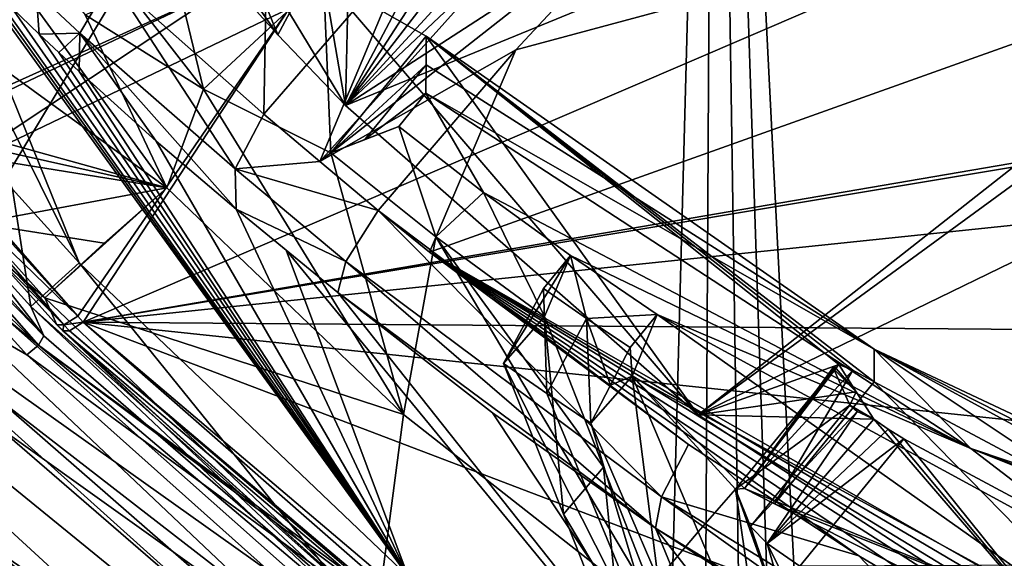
# Model space of a CAD drawing. Header units: millimetres. Extents: x -147 to 294, y -82 to 275.
# Tile 194 of 256: x 190.22 to 199.57, y 168.47 to 173.59. Entities that reach past the tile are written whole.
import ezdxf

# ---------------------------------------------------------------- set-up
doc = ezdxf.new("R2010")
doc.units = ezdxf.units.MM
doc.header["$LTSCALE"] = 67.506716
for name, color, linetype in [('1272', 7, 'CONTINUOUS'), ('1608', 7, 'CONTINUOUS'), ('1614', 7, 'CONTINUOUS'), ('1615', 7, 'CONTINUOUS'), ('1616', 7, 'CONTINUOUS'), ('1762', 7, 'CONTINUOUS'), ('1819', 7, 'CONTINUOUS'), ('1820', 7, 'CONTINUOUS'), ('1928', 7, 'CONTINUOUS'), ('1935', 7, 'CONTINUOUS'), ('2872', 7, 'CONTINUOUS'), ('2907', 7, 'CONTINUOUS'), ('2908', 7, 'CONTINUOUS'), ('2912', 7, 'CONTINUOUS'), ('2913', 7, 'CONTINUOUS'), ('2914', 7, 'CONTINUOUS'), ('2916', 7, 'CONTINUOUS'), ('3124', 7, 'CONTINUOUS'), ('3128', 7, 'CONTINUOUS'), ('3129', 7, 'CONTINUOUS'), ('3130', 7, 'CONTINUOUS'), ('3131', 7, 'CONTINUOUS'), ('3132', 7, 'CONTINUOUS'), ('3133', 7, 'CONTINUOUS'), ('3134', 7, 'CONTINUOUS'), ('3135', 7, 'CONTINUOUS'), ('3136', 7, 'CONTINUOUS'), ('3137', 7, 'CONTINUOUS'), ('3138', 7, 'CONTINUOUS'), ('3139', 7, 'CONTINUOUS'), ('3144', 7, 'CONTINUOUS'), ('3145', 7, 'CONTINUOUS'), ('522', 7, 'CONTINUOUS'), ('566', 7, 'CONTINUOUS'), ('578', 7, 'CONTINUOUS'), ('579', 7, 'CONTINUOUS'), ('583', 7, 'CONTINUOUS'), ('584', 7, 'CONTINUOUS'), ('586', 7, 'CONTINUOUS'), ('587', 7, 'CONTINUOUS'), ('588', 7, 'CONTINUOUS'), ('752', 7, 'CONTINUOUS'), ('758', 7, 'CONTINUOUS'), ('799', 7, 'CONTINUOUS'), ('817', 7, 'CONTINUOUS'), ('818', 7, 'CONTINUOUS'), ('819', 7, 'CONTINUOUS'), ('820', 7, 'CONTINUOUS'), ('821', 7, 'CONTINUOUS'), ('827', 7, 'CONTINUOUS'), ('830', 7, 'CONTINUOUS'), ('833', 7, 'CONTINUOUS')]:
    doc.layers.add(name, color=color, linetype=linetype)

msp = doc.modelspace()

# ---------------------------------------------------------------- linework, layer by layer
at = {"layer": '1272', "linetype": 'CONTINUOUS'}
for points in [[(189.0099, 171.8561, -22.9452), (190.3979, 170.4996, -23.4008), (189.1253, 171.9439, -22.9201), (189.0099, 171.8561, -22.9452)], [(190.3979, 170.4996, -23.4008), (190.4486, 170.5858, -23.5153), (189.1253, 171.9439, -22.9201), (190.3979, 170.4996, -23.4008)], [(189.1253, 171.9439, -22.9201), (190.4486, 170.5858, -23.5153), (189.8032, 171.2971, -23.2766), (189.1253, 171.9439, -22.9201)], [(190.3979, 170.4996, -23.4008), (189.0099, 171.8561, -22.9452), (189.6396, 171.1207, -23.1889), (190.3979, 170.4996, -23.4008)], [(190.2876, 170.406, -23.429), (190.3979, 170.4996, -23.4008), (189.6396, 171.1207, -23.1889), (190.2876, 170.406, -23.429)]]:
    msp.add_3dface(points, dxfattribs=at)
at = {"layer": '1608', "linetype": 'CONTINUOUS'}
for points in [[(192.0638, 174.1251, -24.0604), (192.6714, 173.4467, -24.2788), (188.4976, 179.3808, -29.5885), (192.0638, 174.1251, -24.0604)], [(188.4976, 179.3808, -29.5885), (192.6714, 173.4467, -24.2788), (192.1951, 174.62, -31.1095), (188.4976, 179.3808, -29.5885)], [(192.6714, 173.4467, -24.2788), (193.3119, 172.7744, -24.498), (192.1951, 174.62, -31.1095), (192.6714, 173.4467, -24.2788)], [(192.1951, 174.62, -31.1095), (193.3119, 172.7744, -24.498), (193.1032, 173.9915, -34.0298), (192.1951, 174.62, -31.1095)], [(193.3119, 172.7744, -24.498), (196.6596, 169.8361, -25.4832), (193.1032, 173.9915, -34.0298), (193.3119, 172.7744, -24.498)], [(193.1032, 173.9915, -34.0298), (196.6596, 169.8361, -25.4832), (194.08, 173.4326, -36.9632), (193.1032, 173.9915, -34.0298)], [(194.08, 173.4326, -36.9632), (196.6596, 169.8361, -25.4832), (197.9955, 170.3137, -35.7248), (194.08, 173.4326, -36.9632)], [(198.331, 170.4602, -38.1173), (194.08, 173.4326, -36.9632), (198.3309, 170.1488, -36.0524), (198.331, 170.4602, -38.1173)], [(198.3309, 170.1488, -36.0524), (194.08, 173.4326, -36.9632), (198.1287, 170.2597, -35.9368), (198.3309, 170.1488, -36.0524)], [(198.1287, 170.2597, -35.9368), (194.08, 173.4326, -36.9632), (197.9955, 170.3137, -35.7248), (198.1287, 170.2597, -35.9368)], [(200.6649, 168.9023, -36.5944), (198.331, 170.4602, -38.1173), (198.3309, 170.1488, -36.0524), (200.6649, 168.9023, -36.5944)], [(203.0481, 168.2382, -39.1422), (198.331, 170.4602, -38.1173), (203.0761, 168.048, -38.1204), (203.0481, 168.2382, -39.1422)], [(203.0761, 168.048, -38.1204), (198.331, 170.4602, -38.1173), (203.1041, 167.8581, -37.0995), (203.0761, 168.048, -38.1204)], [(203.1041, 167.8581, -37.0995), (198.331, 170.4602, -38.1173), (200.6649, 168.9023, -36.5944), (203.1041, 167.8581, -37.0995)], [(197.9955, 170.3137, -35.7248), (196.6596, 169.8361, -25.4832), (198.1612, 170.0549, -34.6994), (197.9955, 170.3137, -35.7248)], [(198.1612, 170.0549, -34.6994), (196.6596, 169.8361, -25.4832), (198.3269, 169.7964, -33.6749), (198.1612, 170.0549, -34.6994)], [(196.6596, 169.8361, -25.4832), (200.3658, 167.4276, -26.2968), (198.3269, 169.7964, -33.6749), (196.6596, 169.8361, -25.4832)], [(198.3269, 169.7964, -33.6749), (200.3658, 167.4276, -26.2968), (198.4643, 169.7006, -33.6213), (198.3269, 169.7964, -33.6749)], [(198.4643, 169.7006, -33.6213), (200.3658, 167.4276, -26.2968), (198.6133, 169.6075, -33.6277), (198.4643, 169.7006, -33.6213)], [(198.6133, 169.6075, -33.6277), (200.3658, 167.4276, -26.2968), (200.843, 168.412, -34.1466), (198.6133, 169.6075, -33.6277)]]:
    msp.add_3dface(points, dxfattribs=at)
at = {"layer": '1614', "linetype": 'CONTINUOUS'}
for points in [[(193.8187, 172.5756, -37.9658), (194.077, 172.8916, -37.9179), (194.623, 171.9492, -38.1994), (193.8187, 172.5756, -37.9658)], [(194.077, 172.8916, -37.9179), (199.2494, 169.5167, -39.2648), (194.623, 171.9492, -38.1994), (194.077, 172.8916, -37.9179)], [(194.623, 171.9492, -38.1994), (199.2494, 169.5167, -39.2648), (195.4481, 171.3489, -38.429), (194.623, 171.9492, -38.1994)], [(195.192, 171.0356, -38.4765), (195.4481, 171.3489, -38.429), (195.6011, 170.7525, -38.5869), (195.192, 171.0356, -38.4765)], [(195.4481, 171.3489, -38.429), (199.2494, 169.5167, -39.2648), (196.2714, 170.7896, -38.6486), (195.4481, 171.3489, -38.429)], [(195.6011, 170.7525, -38.5869), (195.4481, 171.3489, -38.429), (196.2714, 170.7896, -38.6486), (195.6011, 170.7525, -38.5869)], [(196.0148, 170.4757, -38.6962), (195.6011, 170.7525, -38.5869), (196.2714, 170.7896, -38.6486), (196.0148, 170.4757, -38.6962)], [(196.2714, 170.7896, -38.6486), (199.2494, 169.5167, -39.2648), (200.8185, 168.3135, -39.716), (196.2714, 170.7896, -38.6486)], [(199.2494, 169.5167, -39.2648), (205.0215, 167.2131, -40.4201), (200.8185, 168.3135, -39.716), (199.2494, 169.5167, -39.2648)]]:
    msp.add_3dface(points, dxfattribs=at)
at = {"layer": '1615', "linetype": 'CONTINUOUS'}
for points in [[(194.08, 173.4326, -36.9632), (198.331, 170.4602, -38.1173), (194.0778, 173.1625, -37.4383), (194.08, 173.4326, -36.9632)], [(198.331, 170.4602, -38.1173), (194.077, 172.8916, -37.9179), (194.0778, 173.1625, -37.4383), (198.331, 170.4602, -38.1173)], [(198.331, 170.4602, -38.1173), (199.2494, 169.5167, -39.2648), (194.077, 172.8916, -37.9179), (198.331, 170.4602, -38.1173)], [(198.331, 170.4602, -38.1173), (203.0481, 168.2382, -39.1422), (199.2494, 169.5167, -39.2648), (198.331, 170.4602, -38.1173)], [(203.0481, 168.2382, -39.1422), (204.0297, 167.7112, -39.7687), (199.2494, 169.5167, -39.2648), (203.0481, 168.2382, -39.1422)], [(204.0297, 167.7112, -39.7687), (205.0215, 167.2131, -40.4201), (199.2494, 169.5167, -39.2648), (204.0297, 167.7112, -39.7687)]]:
    msp.add_3dface(points, dxfattribs=at)
at = {"layer": '1616', "linetype": 'CONTINUOUS'}
for points in [[(191.2713, 173.8255, -30.6849), (191.7028, 174.0177, -31.2008), (191.9649, 172.9308, -33.6517), (191.2713, 173.8255, -30.6849)], [(191.7028, 174.0177, -31.2008), (193.1032, 173.9915, -34.0298), (191.9649, 172.9308, -33.6517), (191.7028, 174.0177, -31.2008)], [(191.9649, 172.9308, -33.6517), (193.1032, 173.9915, -34.0298), (193.1732, 172.3263, -37.1261), (191.9649, 172.9308, -33.6517)], [(193.1032, 173.9915, -34.0298), (194.08, 173.4326, -36.9632), (193.1732, 172.3263, -37.1261), (193.1032, 173.9915, -34.0298)], [(190.8406, 173.6347, -30.1679), (191.2713, 173.8255, -30.6849), (191.9649, 172.9308, -33.6517), (190.8406, 173.6347, -30.1679)], [(194.08, 173.4326, -36.9632), (194.0778, 173.1625, -37.4383), (193.1732, 172.3263, -37.1261), (194.08, 173.4326, -36.9632)], [(193.1732, 172.3263, -37.1261), (194.0778, 173.1625, -37.4383), (193.4956, 172.4503, -37.5464), (193.1732, 172.3263, -37.1261)], [(194.0778, 173.1625, -37.4383), (194.077, 172.8916, -37.9179), (193.4956, 172.4503, -37.5464), (194.0778, 173.1625, -37.4383)], [(194.077, 172.8916, -37.9179), (193.8187, 172.5756, -37.9658), (193.4956, 172.4503, -37.5464), (194.077, 172.8916, -37.9179)]]:
    msp.add_3dface(points, dxfattribs=at)
at = {"layer": '1762', "linetype": 'CONTINUOUS'}
for points in [[(191.6161, 171.9921, -24.3565), (186.8992, 175.4303, -23.0426), (186.8927, 178.492, -22.3142), (191.6161, 171.9921, -24.3565)], [(188.9016, 172.7475, -23.8912), (186.8992, 175.4303, -23.0426), (191.6161, 171.9921, -24.3565), (188.9016, 172.7475, -23.8912)], [(189.0503, 172.5649, -23.9502), (188.9016, 172.7475, -23.8912), (191.6161, 171.9921, -24.3565), (189.0503, 172.5649, -23.9502)], [(189.2, 172.383, -24.0092), (189.0503, 172.5649, -23.9502), (191.6161, 171.9921, -24.3565), (189.2, 172.383, -24.0092)], [(189.8193, 171.6571, -24.247), (189.2, 172.383, -24.0092), (191.6161, 171.9921, -24.3565), (189.8193, 171.6571, -24.247)], [(191.0235, 171.4656, -24.4193), (189.8193, 171.6571, -24.247), (191.6161, 171.9921, -24.3565), (191.0235, 171.4656, -24.4193)], [(190.4594, 170.9488, -24.4827), (189.8193, 171.6571, -24.247), (191.0235, 171.4656, -24.4193), (190.4594, 170.9488, -24.4827)]]:
    msp.add_3dface(points, dxfattribs=at)
at = {"layer": '1819', "linetype": 'CONTINUOUS'}
for points in [[(189.8193, 171.6571, -24.247), (190.4594, 170.9488, -24.4827), (189.9552, 171.3742, -23.1652), (189.8193, 171.6571, -24.247)], [(190.4594, 170.9488, -24.4827), (190.5741, 170.69, -23.393), (189.9552, 171.3742, -23.1652), (190.4594, 170.9488, -24.4827)]]:
    msp.add_3dface(points, dxfattribs=at)
at = {"layer": '1820', "linetype": 'CONTINUOUS'}
for points in [[(190.5741, 170.69, -23.393), (190.4594, 170.9488, -24.4827), (193.6127, 167.9357, -25.5286), (190.5741, 170.69, -23.393)], [(190.5741, 170.69, -23.393), (193.6127, 167.9357, -25.5286), (190.6032, 170.663, -23.4019), (190.5741, 170.69, -23.393)], [(190.6032, 170.663, -23.4019), (193.6127, 167.9357, -25.5286), (190.6301, 170.6341, -23.4114), (190.6032, 170.663, -23.4019)], [(190.6301, 170.6341, -23.4114), (193.6127, 167.9357, -25.5286), (194.1518, 167.3276, -24.5584), (190.6301, 170.6341, -23.4114)]]:
    msp.add_3dface(points, dxfattribs=at)
at = {"layer": '1928', "linetype": 'CONTINUOUS'}
for points in [[(185.4794, 178.0208, -20.8183), (189.2233, 172.5621, -22.5086), (192.2226, 173.9219, -21.6325), (185.4794, 178.0208, -20.8183)], [(192.2226, 173.9219, -21.6325), (189.2233, 172.5621, -22.5086), (189.2625, 172.5142, -22.524), (192.2226, 173.9219, -21.6325)]]:
    msp.add_3dface(points, dxfattribs=at)
at = {"layer": '1935', "linetype": 'CONTINUOUS'}
for points in [[(193.3119, 172.7744, -24.498), (197.411, 175.4304, -23.0272), (208.1043, 178.8444, -20.9907), (193.3119, 172.7744, -24.498)], [(197.411, 175.4304, -23.0272), (193.3119, 172.7744, -24.498), (195.7519, 175.0786, -23.315), (197.411, 175.4304, -23.0272)], [(194.8962, 175.2232, -23.3357), (193.3119, 172.7744, -24.498), (194.6477, 175.309, -23.3246), (194.8962, 175.2232, -23.3357)], [(194.6477, 175.309, -23.3246), (193.3119, 172.7744, -24.498), (193.3585, 174.7272, -23.6843), (194.6477, 175.309, -23.3246)], [(195.1487, 175.157, -23.3387), (193.3119, 172.7744, -24.498), (194.8962, 175.2232, -23.3357), (195.1487, 175.157, -23.3387)], [(195.4486, 175.1045, -23.3322), (193.3119, 172.7744, -24.498), (195.1487, 175.157, -23.3387), (195.4486, 175.1045, -23.3322)], [(195.7519, 175.0786, -23.315), (193.3119, 172.7744, -24.498), (195.4486, 175.1045, -23.3322), (195.7519, 175.0786, -23.315)], [(192.6714, 173.4467, -24.2788), (192.0638, 174.1251, -24.0604), (193.3585, 174.7272, -23.6843), (192.6714, 173.4467, -24.2788)], [(193.3119, 172.7744, -24.498), (192.6714, 173.4467, -24.2788), (193.3585, 174.7272, -23.6843), (193.3119, 172.7744, -24.498)]]:
    msp.add_3dface(points, dxfattribs=at)
at = {"layer": '2872', "linetype": 'CONTINUOUS'}
for points in [[(196.6596, 169.8361, -25.4832), (193.3119, 172.7744, -24.498), (208.1043, 178.8444, -20.9907), (196.6596, 169.8361, -25.4832)], [(196.6596, 169.8361, -25.4832), (208.1043, 178.8444, -20.9907), (201.1999, 173.1569, -23.663), (196.6596, 169.8361, -25.4832)], [(200.6676, 171.7884, -24.2895), (196.6596, 169.8361, -25.4832), (201.1999, 173.1569, -23.663), (200.6676, 171.7884, -24.2895)], [(200.3658, 167.4276, -26.2968), (196.6596, 169.8361, -25.4832), (200.6676, 171.7884, -24.2895), (200.3658, 167.4276, -26.2968)]]:
    msp.add_3dface(points, dxfattribs=at)
at = {"layer": '2907', "linetype": 'CONTINUOUS'}
for points in [[(207.5296, 177.8971, -18.9137), (190.8242, 170.716, -23.1146), (203.9572, 172.9661, -21.0488), (207.5296, 177.8971, -18.9137)], [(203.9572, 172.9661, -21.0488), (190.8242, 170.716, -23.1146), (202.7548, 172.7081, -21.2386), (203.9572, 172.9661, -21.0488)], [(202.7548, 172.7081, -21.2386), (190.8242, 170.716, -23.1146), (201.8088, 171.8634, -21.662), (202.7548, 172.7081, -21.2386)], [(201.8088, 171.8634, -21.662), (190.8242, 170.716, -23.1146), (201.4954, 170.635, -22.2139), (201.8088, 171.8634, -21.662)], [(197.5343, 165.0218, -25.1313), (200.9389, 166.8637, -23.9662), (190.8242, 170.716, -23.1146), (197.5343, 165.0218, -25.1313)], [(190.8242, 170.716, -23.1146), (200.9389, 166.8637, -23.9662), (201.9098, 169.5437, -22.6633), (190.8242, 170.716, -23.1146)], [(201.4954, 170.635, -22.2139), (190.8242, 170.716, -23.1146), (201.9098, 169.5437, -22.6633), (201.4954, 170.635, -22.2139)]]:
    msp.add_3dface(points, dxfattribs=at)
at = {"layer": '2908', "linetype": 'CONTINUOUS'}
for points in [[(197.4342, 164.92, -25.2563), (190.8242, 170.716, -23.1146), (190.6948, 170.634, -23.2305), (197.4342, 164.92, -25.2563)], [(197.5343, 165.0218, -25.1313), (190.8242, 170.716, -23.1146), (197.4342, 164.92, -25.2563), (197.5343, 165.0218, -25.1313)], [(197.3829, 164.9111, -25.4377), (190.6301, 170.6341, -23.4114), (194.1518, 167.3276, -24.5584), (197.3829, 164.9111, -25.4377)], [(190.6301, 170.6341, -23.4114), (197.3829, 164.9111, -25.4377), (190.6948, 170.634, -23.2305), (190.6301, 170.6341, -23.4114)], [(197.3829, 164.9111, -25.4377), (197.4342, 164.92, -25.2563), (190.6948, 170.634, -23.2305), (197.3829, 164.9111, -25.4377)]]:
    msp.add_3dface(points, dxfattribs=at)
at = {"layer": '2912', "linetype": 'CONTINUOUS'}
for points in [[(190.8242, 170.716, -23.1146), (190.7709, 170.7734, -23.0954), (190.6411, 170.6915, -23.2115), (190.8242, 170.716, -23.1146)], [(190.5741, 170.69, -23.393), (190.6301, 170.6341, -23.4114), (190.6411, 170.6915, -23.2115), (190.5741, 170.69, -23.393)], [(190.5741, 170.69, -23.393), (190.6032, 170.663, -23.4019), (190.6301, 170.6341, -23.4114), (190.5741, 170.69, -23.393)], [(190.6301, 170.6341, -23.4114), (190.6948, 170.634, -23.2305), (190.6411, 170.6915, -23.2115), (190.6301, 170.6341, -23.4114)], [(190.6948, 170.634, -23.2305), (190.8242, 170.716, -23.1146), (190.6411, 170.6915, -23.2115), (190.6948, 170.634, -23.2305)]]:
    msp.add_3dface(points, dxfattribs=at)
at = {"layer": '2913', "linetype": 'CONTINUOUS'}
for points in [[(190.8242, 170.716, -23.1146), (207.5296, 177.8971, -18.9137), (192.7769, 173.6956, -21.6682), (190.8242, 170.716, -23.1146)], [(189.5606, 172.1501, -22.6419), (190.7709, 170.7734, -23.0954), (192.7769, 173.6956, -21.6682), (189.5606, 172.1501, -22.6419)], [(190.7709, 170.7734, -23.0954), (190.8242, 170.716, -23.1146), (192.7769, 173.6956, -21.6682), (190.7709, 170.7734, -23.0954)], [(190.1536, 171.4563, -22.8687), (190.7709, 170.7734, -23.0954), (189.5606, 172.1501, -22.6419), (190.1536, 171.4563, -22.8687)]]:
    msp.add_3dface(points, dxfattribs=at)
at = {"layer": '2914', "linetype": 'CONTINUOUS'}
for points in [[(189.3556, 172.075, -22.9357), (189.9552, 171.3742, -23.1652), (190.6411, 170.6915, -23.2115), (189.3556, 172.075, -22.9357)], [(189.3556, 172.075, -22.9357), (190.6411, 170.6915, -23.2115), (189.4264, 172.0748, -22.7537), (189.3556, 172.075, -22.9357)], [(190.6411, 170.6915, -23.2115), (190.7709, 170.7734, -23.0954), (189.4264, 172.0748, -22.7537), (190.6411, 170.6915, -23.2115)], [(190.7709, 170.7734, -23.0954), (190.1536, 171.4563, -22.8687), (189.4264, 172.0748, -22.7537), (190.7709, 170.7734, -23.0954)], [(189.9552, 171.3742, -23.1652), (190.5741, 170.69, -23.393), (190.6411, 170.6915, -23.2115), (189.9552, 171.3742, -23.1652)]]:
    msp.add_3dface(points, dxfattribs=at)
at = {"layer": '2916', "linetype": 'CONTINUOUS'}
for points in [[(192.2226, 173.9219, -21.6325), (189.2625, 172.5142, -22.524), (189.5606, 172.1501, -22.6419), (192.2226, 173.9219, -21.6325)], [(192.2226, 173.9219, -21.6325), (189.5606, 172.1501, -22.6419), (192.7769, 173.6956, -21.6682), (192.2226, 173.9219, -21.6325)]]:
    msp.add_3dface(points, dxfattribs=at)
at = {"layer": '3124', "linetype": 'CONTINUOUS'}
for points in [[(201.4953, 166.917, -37.1538), (198.3309, 170.1488, -36.0524), (197.3856, 168.9924, -36.2277), (201.4953, 166.917, -37.1538)], [(200.6649, 168.9023, -36.5944), (198.3309, 170.1488, -36.0524), (201.4953, 166.917, -37.1538), (200.6649, 168.9023, -36.5944)]]:
    msp.add_3dface(points, dxfattribs=at)
at = {"layer": '3128', "linetype": 'CONTINUOUS'}
msp.add_3dface([(198.6133, 169.6075, -33.6277), (200.843, 168.412, -34.1466), (197.6266, 168.4004, -33.8107), (198.6133, 169.6075, -33.6277)], dxfattribs=at)
at = {"layer": '3129', "linetype": 'CONTINUOUS'}
for points in [[(198.1001, 169.9269, -34.0144), (198.17, 169.8679, -33.8204), (197.1583, 168.7747, -34.189), (198.1001, 169.9269, -34.0144)], [(197.1583, 168.7747, -34.189), (198.17, 169.8679, -33.8204), (197.3153, 168.6151, -33.8778), (197.1583, 168.7747, -34.189)], [(198.17, 169.8679, -33.8204), (198.3269, 169.7964, -33.6749), (197.3153, 168.6151, -33.8778), (198.17, 169.8679, -33.8204)], [(198.3269, 169.7964, -33.6749), (198.4643, 169.7006, -33.6213), (197.3153, 168.6151, -33.8778), (198.3269, 169.7964, -33.6749)], [(198.4643, 169.7006, -33.6213), (198.6133, 169.6075, -33.6277), (197.3153, 168.6151, -33.8778), (198.4643, 169.7006, -33.6213)], [(198.6133, 169.6075, -33.6277), (197.6266, 168.4004, -33.8107), (197.3153, 168.6151, -33.8778), (198.6133, 169.6075, -33.6277)]]:
    msp.add_3dface(points, dxfattribs=at)
at = {"layer": '3130', "linetype": 'CONTINUOUS'}
for points in [[(197.9525, 170.2979, -35.596), (198.1612, 170.0549, -34.6994), (197.9472, 170.2719, -35.4661), (197.9525, 170.2979, -35.596)], [(197.9955, 170.3137, -35.7248), (198.1612, 170.0549, -34.6994), (197.9525, 170.2979, -35.596), (197.9955, 170.3137, -35.7248)], [(198.1612, 170.0549, -34.6994), (198.1001, 169.9269, -34.0144), (197.9472, 170.2719, -35.4661), (198.1612, 170.0549, -34.6994)], [(198.1612, 170.0549, -34.6994), (198.3269, 169.7964, -33.6749), (198.1001, 169.9269, -34.0144), (198.1612, 170.0549, -34.6994)], [(198.3269, 169.7964, -33.6749), (198.17, 169.8679, -33.8204), (198.1001, 169.9269, -34.0144), (198.3269, 169.7964, -33.6749)]]:
    msp.add_3dface(points, dxfattribs=at)
at = {"layer": '3131', "linetype": 'CONTINUOUS'}
for points in [[(198.1287, 170.2597, -35.9368), (197.9955, 170.3137, -35.7248), (197.1016, 169.1383, -36.011), (198.1287, 170.2597, -35.9368)], [(197.9955, 170.3137, -35.7248), (197.9525, 170.2979, -35.596), (197.1016, 169.1383, -36.011), (197.9955, 170.3137, -35.7248)], [(197.9525, 170.2979, -35.596), (197.9472, 170.2719, -35.4661), (197.1016, 169.1383, -36.011), (197.9525, 170.2979, -35.596)], [(197.1016, 169.1383, -36.011), (197.9472, 170.2719, -35.4661), (197.0136, 169.1298, -35.6393), (197.1016, 169.1383, -36.011)], [(197.3856, 168.9924, -36.2277), (198.1287, 170.2597, -35.9368), (197.1016, 169.1383, -36.011), (197.3856, 168.9924, -36.2277)], [(198.3309, 170.1488, -36.0524), (198.1287, 170.2597, -35.9368), (197.3856, 168.9924, -36.2277), (198.3309, 170.1488, -36.0524)]]:
    msp.add_3dface(points, dxfattribs=at)
at = {"layer": '3132', "linetype": 'CONTINUOUS'}
for points in [[(197.1016, 169.1383, -36.011), (197.0136, 169.1298, -35.6393), (196.0339, 170.2051, -37.9314), (197.1016, 169.1383, -36.011)], [(200.6652, 167.6785, -39.0197), (197.1016, 169.1383, -36.011), (196.0339, 170.2051, -37.9314), (200.6652, 167.6785, -39.0197)], [(196.0339, 170.2051, -37.9314), (197.0136, 169.1298, -35.6393), (196.6618, 168.7262, -31.9963), (196.0339, 170.2051, -37.9314)], [(196.6618, 168.7262, -31.9963), (197.0136, 169.1298, -35.6393), (197.2896, 167.2476, -26.062), (196.6618, 168.7262, -31.9963)], [(197.0136, 169.1298, -35.6393), (197.1583, 168.7747, -34.189), (197.8001, 166.9193, -26.1878), (197.0136, 169.1298, -35.6393)], [(197.2896, 167.2476, -26.062), (197.0136, 169.1298, -35.6393), (197.8001, 166.9193, -26.1878), (197.2896, 167.2476, -26.062)], [(197.3856, 168.9924, -36.2277), (197.1016, 169.1383, -36.011), (200.6652, 167.6785, -39.0197), (197.3856, 168.9924, -36.2277)], [(201.4953, 166.917, -37.1538), (197.3856, 168.9924, -36.2277), (200.6652, 167.6785, -39.0197), (201.4953, 166.917, -37.1538)], [(197.1583, 168.7747, -34.189), (197.3153, 168.6151, -33.8778), (197.8001, 166.9193, -26.1878), (197.1583, 168.7747, -34.189)], [(197.6266, 168.4004, -33.8107), (198.3165, 166.6006, -26.3108), (197.3153, 168.6151, -33.8778), (197.6266, 168.4004, -33.8107)], [(197.3153, 168.6151, -33.8778), (198.3165, 166.6006, -26.3108), (197.8001, 166.9193, -26.1878), (197.3153, 168.6151, -33.8778)]]:
    msp.add_3dface(points, dxfattribs=at)
at = {"layer": '3133', "linetype": 'CONTINUOUS'}
for points in [[(197.9472, 170.2719, -35.4661), (198.1001, 169.9269, -34.0144), (197.0136, 169.1298, -35.6393), (197.9472, 170.2719, -35.4661)], [(198.1001, 169.9269, -34.0144), (197.1583, 168.7747, -34.189), (197.0136, 169.1298, -35.6393), (198.1001, 169.9269, -34.0144)]]:
    msp.add_3dface(points, dxfattribs=at)
at = {"layer": '3134', "linetype": 'CONTINUOUS'}
for points in [[(196.2714, 170.7896, -38.6486), (200.6652, 167.6785, -39.0197), (196.0339, 170.2051, -37.9314), (196.2714, 170.7896, -38.6486)], [(196.2714, 170.7896, -38.6486), (200.8185, 168.3135, -39.716), (200.6652, 167.6785, -39.0197), (196.2714, 170.7896, -38.6486)]]:
    msp.add_3dface(points, dxfattribs=at)
at = {"layer": '3135', "linetype": 'CONTINUOUS'}
for points in [[(196.0148, 170.4757, -38.6962), (196.2714, 170.7896, -38.6486), (196.0339, 170.2051, -37.9314), (196.0148, 170.4757, -38.6962)], [(196.0148, 170.4757, -38.6962), (196.0339, 170.2051, -37.9314), (195.8283, 170.1171, -38.3931), (196.0148, 170.4757, -38.6962)], [(195.6418, 169.7585, -38.09), (196.0339, 170.2051, -37.9314), (196.2811, 168.277, -32.1097), (195.6418, 169.7585, -38.09)], [(196.0339, 170.2051, -37.9314), (195.6418, 169.7585, -38.09), (195.8283, 170.1171, -38.3931), (196.0339, 170.2051, -37.9314)], [(196.0339, 170.2051, -37.9314), (196.6618, 168.7262, -31.9963), (196.2811, 168.277, -32.1097), (196.0339, 170.2051, -37.9314)], [(196.6618, 168.7262, -31.9963), (197.2896, 167.2476, -26.062), (196.2811, 168.277, -32.1097), (196.6618, 168.7262, -31.9963)]]:
    msp.add_3dface(points, dxfattribs=at)
at = {"layer": '3136', "linetype": 'CONTINUOUS'}
for points in [[(194.8118, 170.3249, -37.868), (195.192, 171.0356, -38.4765), (195.2245, 170.0386, -37.9795), (194.8118, 170.3249, -37.868)], [(195.192, 171.0356, -38.4765), (195.6011, 170.7525, -38.5869), (195.2245, 170.0386, -37.9795), (195.192, 171.0356, -38.4765)], [(195.6011, 170.7525, -38.5869), (195.6418, 169.7585, -38.09), (195.2245, 170.0386, -37.9795), (195.6011, 170.7525, -38.5869)], [(195.6011, 170.7525, -38.5869), (196.0148, 170.4757, -38.6962), (195.8283, 170.1171, -38.3931), (195.6011, 170.7525, -38.5869)], [(195.6418, 169.7585, -38.09), (195.6011, 170.7525, -38.5869), (195.8283, 170.1171, -38.3931), (195.6418, 169.7585, -38.09)]]:
    msp.add_3dface(points, dxfattribs=at)
at = {"layer": '3137', "linetype": 'CONTINUOUS'}
for points in [[(195.4481, 171.3489, -38.429), (195.192, 171.0356, -38.4765), (194.8118, 170.3249, -37.868), (195.4481, 171.3489, -38.429)], [(195.4481, 171.3489, -38.429), (194.8118, 170.3249, -37.868), (195.2022, 170.7713, -37.7093), (195.4481, 171.3489, -38.429)], [(195.2022, 170.7713, -37.7093), (194.8118, 170.3249, -37.868), (195.3809, 168.8921, -31.873), (195.2022, 170.7713, -37.7093)], [(195.7604, 169.3407, -31.7596), (195.2022, 170.7713, -37.7093), (195.3809, 168.8921, -31.873), (195.7604, 169.3407, -31.7596)], [(195.9499, 167.4596, -25.8793), (195.7604, 169.3407, -31.7596), (195.3809, 168.8921, -31.873), (195.9499, 167.4596, -25.8793)], [(196.3185, 167.9105, -25.8111), (195.7604, 169.3407, -31.7596), (195.9499, 167.4596, -25.8793), (196.3185, 167.9105, -25.8111)]]:
    msp.add_3dface(points, dxfattribs=at)
at = {"layer": '3138', "linetype": 'CONTINUOUS'}
for points in [[(193.8187, 172.5756, -37.9658), (193.1732, 172.3263, -37.1261), (193.4956, 172.4503, -37.5464), (193.8187, 172.5756, -37.9658)], [(193.1732, 172.3263, -37.1261), (193.8187, 172.5756, -37.9658), (194.1714, 171.5287, -37.4207), (193.1732, 172.3263, -37.1261)], [(193.8187, 172.5756, -37.9658), (194.623, 171.9492, -38.1994), (194.1714, 171.5287, -37.4207), (193.8187, 172.5756, -37.9658)], [(194.623, 171.9492, -38.1994), (195.2022, 170.7713, -37.7093), (194.1714, 171.5287, -37.4207), (194.623, 171.9492, -38.1994)], [(194.623, 171.9492, -38.1994), (195.4481, 171.3489, -38.429), (195.2022, 170.7713, -37.7093), (194.623, 171.9492, -38.1994)]]:
    msp.add_3dface(points, dxfattribs=at)
at = {"layer": '3139', "linetype": 'CONTINUOUS'}
for points in [[(190.8406, 173.6347, -30.1679), (191.6161, 171.9921, -24.3565), (186.8927, 178.492, -22.3142), (190.8406, 173.6347, -30.1679)], [(190.8406, 173.6347, -30.1679), (191.9649, 172.9308, -33.6517), (191.6161, 171.9921, -24.3565), (190.8406, 173.6347, -30.1679)], [(191.6161, 171.9921, -24.3565), (191.9649, 172.9308, -33.6517), (193.8633, 169.8389, -25.1043), (191.6161, 171.9921, -24.3565)], [(191.9649, 172.9308, -33.6517), (193.1732, 172.3263, -37.1261), (193.8633, 169.8389, -25.1043), (191.9649, 172.9308, -33.6517)], [(193.1732, 172.3263, -37.1261), (194.1714, 171.5287, -37.4207), (193.8633, 169.8389, -25.1043), (193.1732, 172.3263, -37.1261)], [(194.1714, 171.5287, -37.4207), (196.3185, 167.9105, -25.8111), (193.8633, 169.8389, -25.1043), (194.1714, 171.5287, -37.4207)], [(195.2022, 170.7713, -37.7093), (195.7604, 169.3407, -31.7596), (194.1714, 171.5287, -37.4207), (195.2022, 170.7713, -37.7093)], [(195.7604, 169.3407, -31.7596), (196.3185, 167.9105, -25.8111), (194.1714, 171.5287, -37.4207), (195.7604, 169.3407, -31.7596)]]:
    msp.add_3dface(points, dxfattribs=at)
at = {"layer": '3144', "linetype": 'CONTINUOUS'}
for points in [[(190.4594, 170.9488, -24.4827), (191.0235, 171.4656, -24.4193), (191.6161, 171.9921, -24.3565), (190.4594, 170.9488, -24.4827)], [(190.4594, 170.9488, -24.4827), (191.6161, 171.9921, -24.3565), (193.8633, 169.8389, -25.1043), (190.4594, 170.9488, -24.4827)], [(193.6127, 167.9357, -25.5286), (190.4594, 170.9488, -24.4827), (193.8633, 169.8389, -25.1043), (193.6127, 167.9357, -25.5286)], [(196.3185, 167.9105, -25.8111), (193.6127, 167.9357, -25.5286), (193.8633, 169.8389, -25.1043), (196.3185, 167.9105, -25.8111)]]:
    msp.add_3dface(points, dxfattribs=at)
at = {"layer": '3145', "linetype": 'CONTINUOUS'}
for points in [[(194.8118, 170.3249, -37.868), (195.2245, 170.0386, -37.9795), (196.4321, 167.1233, -26.0057), (194.8118, 170.3249, -37.868)], [(194.8118, 170.3249, -37.868), (196.4321, 167.1233, -26.0057), (195.3809, 168.8921, -31.873), (194.8118, 170.3249, -37.868)], [(195.2245, 170.0386, -37.9795), (195.6418, 169.7585, -38.09), (196.4321, 167.1233, -26.0057), (195.2245, 170.0386, -37.9795)], [(195.6418, 169.7585, -38.09), (196.2811, 168.277, -32.1097), (196.4321, 167.1233, -26.0057), (195.6418, 169.7585, -38.09)], [(195.9499, 167.4596, -25.8793), (195.3809, 168.8921, -31.873), (196.4321, 167.1233, -26.0057), (195.9499, 167.4596, -25.8793)]]:
    msp.add_3dface(points, dxfattribs=at)
at = {"layer": '522', "linetype": 'CONTINUOUS'}
for points in [[(190.3252, 170.867, -24.695), (190.1513, 171.9802, -24.4121), (189.6787, 171.5779, -24.458), (190.3252, 170.867, -24.695)], [(190.7863, 171.2803, -24.6453), (190.1513, 171.9802, -24.4121), (190.3252, 170.867, -24.695), (190.7863, 171.2803, -24.6453)], [(193.7008, 167.6711, -25.8101), (190.7863, 171.2803, -24.6453), (190.3252, 170.867, -24.695), (193.7008, 167.6711, -25.8101)], [(193.9066, 168.3009, -25.6821), (190.7863, 171.2803, -24.6453), (193.7008, 167.6711, -25.8101), (193.9066, 168.3009, -25.6821)]]:
    msp.add_3dface(points, dxfattribs=at)
at = {"layer": '566', "linetype": 'CONTINUOUS'}
msp.add_3dface([(196.0899, 164.3386, -41.5564), (189.933, 167.3919, -28.5985), (188.4463, 169.6198, -39.7232), (196.0899, 164.3386, -41.5564)], dxfattribs=at)
at = {"layer": '578', "linetype": 'CONTINUOUS'}
for points in [[(190.4486, 170.5858, -23.5153), (190.3979, 170.4996, -23.4008), (196.7261, 165.1479, -25.4509), (190.4486, 170.5858, -23.5153)], [(190.2876, 170.406, -23.429), (201.9388, 161.8589, -26.5497), (190.3979, 170.4996, -23.4008), (190.2876, 170.406, -23.429)], [(201.9388, 161.8589, -26.5497), (201.9728, 161.9691, -26.6624), (190.3979, 170.4996, -23.4008), (201.9388, 161.8589, -26.5497)], [(190.3979, 170.4996, -23.4008), (201.9728, 161.9691, -26.6624), (196.7261, 165.1479, -25.4509), (190.3979, 170.4996, -23.4008)], [(201.9388, 161.8589, -26.5497), (190.2876, 170.406, -23.429), (195.6034, 165.6585, -25.1148), (201.9388, 161.8589, -26.5497)]]:
    msp.add_3dface(points, dxfattribs=at)
at = {"layer": '579', "linetype": 'CONTINUOUS'}
for points in [[(185.9853, 172.5476, -24.9135), (184.8153, 173.0843, -27.07), (197.1594, 162.2714, -29.8497), (185.9853, 172.5476, -24.9135)], [(197.1594, 162.2714, -29.8497), (184.8153, 173.0843, -27.07), (189.4714, 167.8192, -28.3926), (197.1594, 162.2714, -29.8497)], [(187.0329, 172.3001, -23.9735), (185.9853, 172.5476, -24.9135), (199.1659, 161.7991, -28.1074), (187.0329, 172.3001, -23.9735)], [(185.9853, 172.5476, -24.9135), (197.1594, 162.2714, -29.8497), (199.1659, 161.7991, -28.1074), (185.9853, 172.5476, -24.9135)], [(187.0329, 172.3001, -23.9735), (199.1659, 161.7991, -28.1074), (201.8689, 161.744, -26.5995), (187.0329, 172.3001, -23.9735)], [(187.0329, 172.3001, -23.9735), (201.8689, 161.744, -26.5995), (195.6034, 165.6585, -25.1148), (187.0329, 172.3001, -23.9735)], [(190.2876, 170.406, -23.429), (187.0329, 172.3001, -23.9735), (195.6034, 165.6585, -25.1148), (190.2876, 170.406, -23.429)], [(187.0329, 172.3001, -23.9735), (190.2876, 170.406, -23.429), (189.6396, 171.1207, -23.1889), (187.0329, 172.3001, -23.9735)]]:
    msp.add_3dface(points, dxfattribs=at)
at = {"layer": '583', "linetype": 'CONTINUOUS'}
for points in [[(190.3252, 170.867, -24.695), (189.6787, 171.5779, -24.458), (190.4486, 170.5858, -23.5153), (190.3252, 170.867, -24.695)], [(190.4486, 170.5858, -23.5153), (189.6787, 171.5779, -24.458), (189.8032, 171.2971, -23.2766), (190.4486, 170.5858, -23.5153)]]:
    msp.add_3dface(points, dxfattribs=at)
at = {"layer": '584', "linetype": 'CONTINUOUS'}
for points in [[(193.7008, 167.6711, -25.8101), (190.3252, 170.867, -24.695), (196.7261, 165.1479, -25.4509), (193.7008, 167.6711, -25.8101)], [(190.3252, 170.867, -24.695), (190.4486, 170.5858, -23.5153), (196.7261, 165.1479, -25.4509), (190.3252, 170.867, -24.695)]]:
    msp.add_3dface(points, dxfattribs=at)
at = {"layer": '586', "linetype": 'CONTINUOUS'}
for points in [[(197.5892, 165.5074, -26.7338), (199.9548, 164.0141, -27.3162), (196.256, 168.7609, -39.9878), (197.5892, 165.5074, -26.7338)], [(196.256, 168.7609, -39.9878), (199.9548, 164.0141, -27.3162), (197.8543, 167.7356, -40.4196), (196.256, 168.7609, -39.9878)]]:
    msp.add_3dface(points, dxfattribs=at)
at = {"layer": '587', "linetype": 'CONTINUOUS'}
for points in [[(190.7863, 171.2803, -24.6453), (193.9066, 168.3009, -25.6821), (189.5576, 174.3169, -37.0968), (190.7863, 171.2803, -24.6453)], [(189.5576, 174.3169, -37.0968), (193.9066, 168.3009, -25.6821), (189.718, 174.1453, -37.1548), (189.5576, 174.3169, -37.0968)], [(189.718, 174.1453, -37.1548), (193.9066, 168.3009, -25.6821), (189.8794, 173.9756, -37.2123), (189.718, 174.1453, -37.1548)], [(189.8794, 173.9756, -37.2123), (193.9066, 168.3009, -25.6821), (190.1469, 173.7031, -37.3348), (189.8794, 173.9756, -37.2123)], [(190.1469, 173.7031, -37.3348), (193.9066, 168.3009, -25.6821), (190.4052, 173.4535, -37.5089), (190.1469, 173.7031, -37.3348)], [(190.4052, 173.4535, -37.5089), (193.9066, 168.3009, -25.6821), (190.5923, 173.278, -37.6485), (190.4052, 173.4535, -37.5089)], [(190.5923, 173.278, -37.6485), (193.9066, 168.3009, -25.6821), (190.7843, 173.0987, -37.7761), (190.5923, 173.278, -37.6485)], [(190.7843, 173.0987, -37.7761), (193.9066, 168.3009, -25.6821), (191.5168, 172.4362, -38.23), (190.7843, 173.0987, -37.7761)], [(191.5168, 172.4362, -38.23), (193.9066, 168.3009, -25.6821), (192.2757, 171.7903, -38.6943), (191.5168, 172.4362, -38.23)], [(192.2757, 171.7903, -38.6943), (193.9066, 168.3009, -25.6821), (192.7494, 171.4003, -38.9435), (192.2757, 171.7903, -38.6943)], [(193.9066, 168.3009, -25.6821), (197.5892, 165.5074, -26.7338), (192.7494, 171.4003, -38.9435), (193.9066, 168.3009, -25.6821)], [(192.7494, 171.4003, -38.9435), (197.5892, 165.5074, -26.7338), (193.2418, 170.9973, -39.1272), (192.7494, 171.4003, -38.9435)], [(193.2418, 170.9973, -39.1272), (197.5892, 165.5074, -26.7338), (194.708, 169.8556, -39.5555), (193.2418, 170.9973, -39.1272)], [(197.5892, 165.5074, -26.7338), (196.256, 168.7609, -39.9878), (194.708, 169.8556, -39.5555), (197.5892, 165.5074, -26.7338)]]:
    msp.add_3dface(points, dxfattribs=at)
at = {"layer": '588', "linetype": 'CONTINUOUS'}
for points in [[(190.1513, 171.9802, -24.4121), (190.7863, 171.2803, -24.6453), (188.9234, 175.0157, -36.8623), (190.1513, 171.9802, -24.4121)], [(190.7863, 171.2803, -24.6453), (189.5576, 174.3169, -37.0968), (188.9234, 175.0157, -36.8623), (190.7863, 171.2803, -24.6453)]]:
    msp.add_3dface(points, dxfattribs=at)
at = {"layer": '752', "linetype": 'CONTINUOUS'}
for points in [[(196.8163, 183.2676, -41.8664), (209.2563, 187.7367, -44.2006), (215.4096, 168.5791, -48.0623), (196.8163, 183.2676, -41.8664)], [(183.6653, 176.4525, -38.9199), (196.8163, 183.2676, -41.8664), (189.0669, 170.3994, -40.8097), (183.6653, 176.4525, -38.9199)], [(196.8163, 183.2676, -41.8664), (196.3345, 165.2058, -42.5369), (189.0669, 170.3994, -40.8097), (196.8163, 183.2676, -41.8664)], [(196.714, 164.9965, -42.6141), (196.3345, 165.2058, -42.5369), (196.8163, 183.2676, -41.8664), (196.714, 164.9965, -42.6141)], [(197.0964, 164.79, -42.691), (196.714, 164.9965, -42.6141), (196.8163, 183.2676, -41.8664), (197.0964, 164.79, -42.691)], [(197.4363, 164.606, -42.7577), (197.0964, 164.79, -42.691), (196.8163, 183.2676, -41.8664), (197.4363, 164.606, -42.7577)], [(197.7713, 164.4202, -42.8212), (197.4363, 164.606, -42.7577), (196.8163, 183.2676, -41.8664), (197.7713, 164.4202, -42.8212)], [(197.7713, 164.4202, -42.8212), (196.8163, 183.2676, -41.8664), (206.7418, 166.8976, -45.7834), (197.7713, 164.4202, -42.8212)], [(206.7418, 166.8976, -45.7834), (196.8163, 183.2676, -41.8664), (215.4096, 168.5791, -48.0623), (206.7418, 166.8976, -45.7834)]]:
    msp.add_3dface(points, dxfattribs=at)
at = {"layer": '758', "linetype": 'CONTINUOUS'}
for points in [[(183.6653, 176.4525, -38.9199), (196.1216, 164.6523, -42.1811), (183.1607, 175.9715, -38.5386), (183.6653, 176.4525, -38.9199)], [(196.3345, 165.2058, -42.5369), (196.1216, 164.6523, -42.1811), (183.6653, 176.4525, -38.9199), (196.3345, 165.2058, -42.5369)], [(196.3345, 165.2058, -42.5369), (183.6653, 176.4525, -38.9199), (189.0669, 170.3994, -40.8097), (196.3345, 165.2058, -42.5369)], [(196.0899, 164.3386, -41.5564), (188.4463, 169.6198, -39.7232), (183.1607, 175.9715, -38.5386), (196.0899, 164.3386, -41.5564)], [(196.1216, 164.6523, -42.1811), (196.0899, 164.3386, -41.5564), (183.1607, 175.9715, -38.5386), (196.1216, 164.6523, -42.1811)]]:
    msp.add_3dface(points, dxfattribs=at)
at = {"layer": '799', "linetype": 'CONTINUOUS'}
for points in [[(194.1099, 171.3811, -40.1156), (200.9704, 167.4576, -42.0129), (213.3451, 178.2561, -44.4539), (194.1099, 171.3811, -40.1156)], [(194.1099, 171.3811, -40.1156), (213.3451, 178.2561, -44.4539), (194.9284, 173.3047, -40.2691), (194.1099, 171.3811, -40.1156)], [(194.9284, 173.3047, -40.2691), (213.3451, 178.2561, -44.4539), (196.3142, 174.7951, -40.5575), (194.9284, 173.3047, -40.2691)], [(193.6243, 171.777, -39.9712), (194.1099, 171.3811, -40.1156), (194.9284, 173.3047, -40.2691), (193.6243, 171.777, -39.9712)], [(200.4608, 167.6324, -41.872), (200.9704, 167.4576, -42.0129), (194.1099, 171.3811, -40.1156), (200.4608, 167.6324, -41.872)], [(199.9399, 167.8231, -41.7288), (200.4608, 167.6324, -41.872), (194.1099, 171.3811, -40.1156), (199.9399, 167.8231, -41.7288)], [(199.8602, 167.6883, -41.7003), (199.9399, 167.8231, -41.7288), (194.1099, 171.3811, -40.1156), (199.8602, 167.6883, -41.7003)], [(199.7808, 167.5537, -41.6714), (199.8602, 167.6883, -41.7003), (194.1099, 171.3811, -40.1156), (199.7808, 167.5537, -41.6714)], [(198.1868, 168.4979, -41.2495), (199.7808, 167.5537, -41.6714), (194.1099, 171.3811, -40.1156), (198.1868, 168.4979, -41.2495)], [(196.569, 169.5557, -40.8125), (198.1868, 168.4979, -41.2495), (194.1099, 171.3811, -40.1156), (196.569, 169.5557, -40.8125)]]:
    msp.add_3dface(points, dxfattribs=at)
at = {"layer": '817', "linetype": 'CONTINUOUS'}
for points in [[(191.0944, 173.9745, -38.5747), (192.5382, 172.6935, -39.478), (192.5918, 175.682, -38.8757), (191.0944, 173.9745, -38.5747)], [(192.5918, 175.682, -38.8757), (192.5382, 172.6935, -39.478), (193.9294, 174.3001, -39.7798), (192.5918, 175.682, -38.8757)]]:
    msp.add_3dface(points, dxfattribs=at)
at = {"layer": '818', "linetype": 'CONTINUOUS'}
for points in [[(192.2656, 172.1735, -39.2244), (191.0944, 173.9745, -38.5747), (190.7902, 173.4627, -38.3026), (192.2656, 172.1735, -39.2244)], [(192.5382, 172.6935, -39.478), (191.0944, 173.9745, -38.5747), (192.2656, 172.1735, -39.2244), (192.5382, 172.6935, -39.478)], [(190.7843, 173.0987, -37.7761), (191.5168, 172.4362, -38.23), (190.7902, 173.4627, -38.3026), (190.7843, 173.0987, -37.7761)], [(191.5168, 172.4362, -38.23), (192.2757, 171.7903, -38.6943), (190.7902, 173.4627, -38.3026), (191.5168, 172.4362, -38.23)], [(192.2757, 171.7903, -38.6943), (192.2656, 172.1735, -39.2244), (190.7902, 173.4627, -38.3026), (192.2757, 171.7903, -38.6943)]]:
    msp.add_3dface(points, dxfattribs=at)
at = {"layer": '819', "linetype": 'CONTINUOUS'}
for points in [[(192.5382, 172.6935, -39.478), (192.2656, 172.1735, -39.2244), (193.0705, 172.2421, -39.763), (192.5382, 172.6935, -39.478)], [(192.2656, 172.1735, -39.2244), (193.6243, 171.777, -39.9712), (193.0705, 172.2421, -39.763), (192.2656, 172.1735, -39.2244)], [(192.2656, 172.1735, -39.2244), (192.2757, 171.7903, -38.6943), (193.3158, 171.2945, -39.688), (192.2656, 172.1735, -39.2244)], [(193.6243, 171.777, -39.9712), (192.2656, 172.1735, -39.2244), (193.3158, 171.2945, -39.688), (193.6243, 171.777, -39.9712)], [(192.2757, 171.7903, -38.6943), (192.7494, 171.4003, -38.9435), (193.2418, 170.9973, -39.1272), (192.2757, 171.7903, -38.6943)], [(192.2757, 171.7903, -38.6943), (193.2418, 170.9973, -39.1272), (193.3158, 171.2945, -39.688), (192.2757, 171.7903, -38.6943)]]:
    msp.add_3dface(points, dxfattribs=at)
at = {"layer": '820', "linetype": 'CONTINUOUS'}
for points in [[(193.6243, 171.777, -39.9712), (193.3158, 171.2945, -39.688), (196.3108, 169.0574, -40.5326), (193.6243, 171.777, -39.9712)], [(196.569, 169.5557, -40.8125), (194.1099, 171.3811, -40.1156), (193.6243, 171.777, -39.9712), (196.569, 169.5557, -40.8125)], [(196.569, 169.5557, -40.8125), (193.6243, 171.777, -39.9712), (196.3108, 169.0574, -40.5326), (196.569, 169.5557, -40.8125)], [(193.2418, 170.9973, -39.1272), (196.256, 168.7609, -39.9878), (193.3158, 171.2945, -39.688), (193.2418, 170.9973, -39.1272)], [(193.3158, 171.2945, -39.688), (196.256, 168.7609, -39.9878), (196.3108, 169.0574, -40.5326), (193.3158, 171.2945, -39.688)], [(196.256, 168.7609, -39.9878), (193.2418, 170.9973, -39.1272), (194.708, 169.8556, -39.5555), (196.256, 168.7609, -39.9878)]]:
    msp.add_3dface(points, dxfattribs=at)
at = {"layer": '821', "linetype": 'CONTINUOUS'}
for points in [[(198.1868, 168.4979, -41.2495), (196.569, 169.5557, -40.8125), (196.3108, 169.0574, -40.5326), (198.1868, 168.4979, -41.2495)], [(196.256, 168.7609, -39.9878), (199.4945, 166.7826, -40.8539), (196.3108, 169.0574, -40.5326), (196.256, 168.7609, -39.9878)], [(196.3108, 169.0574, -40.5326), (199.4945, 166.7826, -40.8539), (199.5427, 167.0707, -41.3866), (196.3108, 169.0574, -40.5326)], [(198.1868, 168.4979, -41.2495), (196.3108, 169.0574, -40.5326), (199.5427, 167.0707, -41.3866), (198.1868, 168.4979, -41.2495)], [(196.256, 168.7609, -39.9878), (197.8543, 167.7356, -40.4196), (199.4945, 166.7826, -40.8539), (196.256, 168.7609, -39.9878)], [(199.7808, 167.5537, -41.6714), (198.1868, 168.4979, -41.2495), (199.5427, 167.0707, -41.3866), (199.7808, 167.5537, -41.6714)]]:
    msp.add_3dface(points, dxfattribs=at)
at = {"layer": '827', "linetype": 'CONTINUOUS'}
for points in [[(193.0705, 172.2421, -39.763), (196.3142, 174.7951, -40.5575), (195.8372, 175.3279, -40.3499), (193.0705, 172.2421, -39.763)], [(193.9294, 174.3001, -39.7798), (193.0705, 172.2421, -39.763), (195.8372, 175.3279, -40.3499), (193.9294, 174.3001, -39.7798)], [(194.9284, 173.3047, -40.2691), (196.3142, 174.7951, -40.5575), (193.0705, 172.2421, -39.763), (194.9284, 173.3047, -40.2691)], [(193.9294, 174.3001, -39.7798), (192.5382, 172.6935, -39.478), (193.0705, 172.2421, -39.763), (193.9294, 174.3001, -39.7798)], [(193.6243, 171.777, -39.9712), (194.9284, 173.3047, -40.2691), (193.0705, 172.2421, -39.763), (193.6243, 171.777, -39.9712)]]:
    msp.add_3dface(points, dxfattribs=at)
at = {"layer": '830', "linetype": 'CONTINUOUS'}
for points in [[(190.7902, 173.4627, -38.3026), (191.0944, 173.9745, -38.5747), (190.3778, 173.8522, -38.0099), (190.7902, 173.4627, -38.3026)], [(190.4052, 173.4535, -37.5089), (190.7902, 173.4627, -38.3026), (190.3778, 173.8522, -38.0099), (190.4052, 173.4535, -37.5089)], [(190.4052, 173.4535, -37.5089), (190.5923, 173.278, -37.6485), (190.7902, 173.4627, -38.3026), (190.4052, 173.4535, -37.5089)], [(190.5923, 173.278, -37.6485), (190.7843, 173.0987, -37.7761), (190.7902, 173.4627, -38.3026), (190.5923, 173.278, -37.6485)]]:
    msp.add_3dface(points, dxfattribs=at)
at = {"layer": '833', "linetype": 'CONTINUOUS'}
msp.add_3dface([(190.1469, 173.7031, -37.3348), (190.4052, 173.4535, -37.5089), (190.3778, 173.8522, -38.0099), (190.1469, 173.7031, -37.3348)], dxfattribs=at)

doc.saveas('drawing.dxf')
